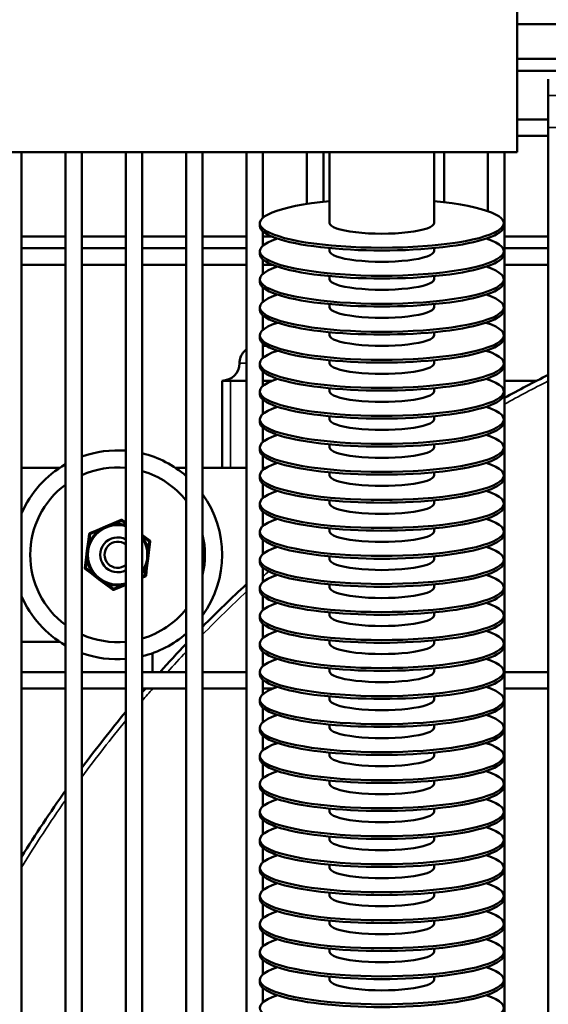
# Model space of a CAD drawing. Header units: inches. Extents: x 1 to 237, y 4 to 150.
# Tile 26 of 209: x 21.95 to 25.74, y 118.74 to 125.81. Entities that reach past the tile are written whole.
import ezdxf

# ---------------------------------------------------------------- set-up
doc = ezdxf.new("R2010")
doc.units = ezdxf.units.IN
doc.header["$LTSCALE"] = 7
doc.header["$MEASUREMENT"] = 0
for name, color, linetype, lineweight in [('Dimension (ANSI)', 7, 'Continuous', 25), ('Visible (ANSI)', 7, 'Continuous', 50), ('Visible Narrow (ANSI)', 7, 'Continuous', 35)]:
    doc.layers.add(name, color=color, linetype=linetype, lineweight=lineweight)
doc.styles.add('Dimension Text', font='tahoma.ttf')
doc.dimstyles.new('Dual Dimension', dxfattribs={"dimscale": 7, "dimtxt": 0.12, "dimasz": 0.098425, "dimexe": 0.125, "dimexo": 0.0625, "dimgap": 0.031496, "dimtad": 0, "dimtih": 1, "dimtoh": 1, "dimrnd": 1e-08, "dimzin": 4, "dimdsep": 46, "dimtxsty": 'Dimension Text', "dimcen": 0.09, "dimdle": 0.393701, "dimclrd": 256, "dimclre": 256, "dimclrt": 256, "dimadec": 0, "dimazin": 1, "dimtfac": 1, "dimtofl": 0, "dimtmove": 0, "dimatfit": 3, "dimfxl": 1, "dimtolj": 1, "dimtzin": 4, "dimlwd": -1, "dimlwe": -1, "dimarcsym": 0})

# ---------------------------------------------------------------- blocks, each defined once
blk = doc.blocks.new('*D10')
at = {"layer": 'Defpoints', "color": 0, "transparency": 16777216}
for p in [(19.813, 137.6545), (19.813, 124.9773), (98.3148, 114.6545)]:
    blk.add_point(p, dxfattribs=at)
at = {"layer": 'Dimension (ANSI)', "transparency": 16777216}
for p, q in [((19.813, 125.4148), (19.813, 138.5295)), ((98.3148, 115.092), (98.3148, 138.5295)), ((20.502, 137.6545), (54.8733, 137.6545)), ((97.6258, 137.6545), (63.2545, 137.6545))]:
    blk.add_line(p, q, dxfattribs=at)
for points in [[(20.502, 137.7693), (20.502, 137.5396), (19.813, 137.6545)], [(97.6258, 137.7693), (97.6258, 137.5396), (98.3148, 137.6545)]]:
    blk.add_solid(points, dxfattribs=at)
at = {"layer": 'Dimension (ANSI)', "transparency": 16777216, "insert": (59.0639, 137.6545), "char_height": 0.84, "attachment_point": 5, "style": 'Dimension Text'}
blk.add_mtext('\\A1;{\\H3.0x;(}\\S78.50^ 1993.9 mm;{\\H3.0x;)}', dxfattribs=at)
blk = doc.blocks.new('*D11')
at = {"layer": 'Defpoints', "color": 0, "transparency": 16777216}
for p in [(9.8018, 132.104), (32.4002, 132.104), (37.2552, 77.8445)]:
    blk.add_point(p, dxfattribs=at)
at = {"layer": 'Dimension (ANSI)', "transparency": 16777216}
for p, q in [((31.9627, 132.104), (8.9268, 132.104)), ((9.8018, 131.415), (9.8018, 106.86)), ((9.8018, 78.5334), (9.8018, 103.0884)), ((36.8177, 77.8445), (8.9268, 77.8445))]:
    blk.add_line(p, q, dxfattribs=at)
for points in [[(9.6869, 131.415), (9.9166, 131.415), (9.8018, 132.104)], [(9.6869, 78.5334), (9.9166, 78.5334), (9.8018, 77.8445)]]:
    blk.add_solid(points, dxfattribs=at)
at = {"layer": 'Dimension (ANSI)', "transparency": 16777216, "insert": (9.8018, 104.9742), "char_height": 0.84, "attachment_point": 5, "style": 'Dimension Text'}
blk.add_mtext('\\A1;{\\H3.0x;(}\\S54.26^ 1378.2 mm;{\\H3.0x;)}', dxfattribs=at)

msp = doc.modelspace()

# ---------------------------------------------------------------- linework, layer by layer
at = {"layer": 'Visible (ANSI)'}
for p, q in [((25.5146, 130.859), (25.5146, 124.859)), ((27.3073, 125.7795), (25.5146, 125.7795)), ((27.4222, 125.5295), (25.5146, 125.5295)), ((25.5146, 125.444), (27.4222, 125.444)), ((25.7382, 125.385), (25.7382, 125.2668)), ((25.7382, 125.2668), (25.7382, 125.1545)), ((25.7382, 125.1545), (25.7382, 125.0363)), ((25.7382, 125.0954), (25.5146, 125.0954)), ((25.7382, 124.9773), (25.5146, 124.9773)), ((25.7382, 125.0363), (25.7382, 113.3082)), ((25.5146, 124.859), (20.6646, 124.859)), ((21.9587, 124.859), (21.9587, 114.1345)), ((22.2737, 124.859), (22.2737, 114.1345)), ((22.3918, 124.859), (22.3918, 114.1345)), ((22.7067, 124.859), (22.7067, 114.3345)), ((22.8248, 124.859), (22.8248, 114.3345)), ((23.1398, 124.859), (23.1398, 114.1345)), ((23.2579, 124.859), (23.2579, 114.1345)), ((23.5729, 124.859), (23.5729, 114.1345)), ((23.691, 124.859), (23.691, 124.3894)), ((24.0059, 124.859), (24.0059, 124.4886)), ((24.1241, 124.859), (24.1241, 124.5042)), ((24.1685, 124.3498), (24.1685, 124.859)), ((24.9185, 124.3498), (24.9185, 124.859)), ((24.9902, 124.859), (24.9902, 124.5011)), ((25.3052, 124.859), (25.3052, 124.4364)), ((25.4233, 124.859), (25.4233, 113.3667)), ((23.6685, 124.3302), (23.6685, 124.3498)), ((25.4185, 124.3302), (25.4185, 124.3498)), ((23.691, 124.2906), (23.691, 124.1883)), ((21.9587, 124.2535), (22.2737, 124.2535)), ((22.3918, 124.2535), (22.7067, 124.2535)), ((22.8248, 124.2535), (23.1398, 124.2535)), ((23.2579, 124.2535), (23.5729, 124.2535)), ((23.691, 124.2535), (23.7559, 124.2535)), ((25.3052, 124.2436), (25.3052, 124.2352)), ((25.4233, 124.2535), (25.7382, 124.2535)), ((21.9587, 124.1702), (22.2737, 124.1702)), ((22.3918, 124.1702), (22.7067, 124.1702)), ((22.8248, 124.1702), (23.1398, 124.1702)), ((23.2579, 124.1702), (23.5729, 124.1702)), ((23.6685, 124.129), (23.6685, 124.1486)), ((24.1685, 124.1486), (24.1685, 124.1712)), ((24.9185, 124.1486), (24.9185, 124.1712)), ((25.4185, 124.129), (25.4185, 124.1486)), ((25.4233, 124.1702), (25.7382, 124.1702)), ((21.9587, 124.0521), (22.2737, 124.0521)), ((22.3918, 124.0521), (22.7067, 124.0521)), ((22.8248, 124.0521), (23.1398, 124.0521)), ((23.2579, 124.0521), (23.5729, 124.0521)), ((23.691, 124.0894), (23.691, 123.9871)), ((23.691, 124.0521), (23.7565, 124.0521)), ((25.4233, 124.0521), (25.7382, 124.0521)), ((25.3052, 124.0424), (25.3052, 124.034)), ((23.6685, 123.9279), (23.6685, 123.9474)), ((24.1685, 123.9474), (24.1685, 123.9701)), ((24.9185, 123.9474), (24.9185, 123.9701)), ((25.4185, 123.9279), (25.4185, 123.9474)), ((23.691, 123.8882), (23.691, 123.7859)), ((25.3052, 123.8412), (25.3052, 123.8329)), ((24.1685, 123.7463), (24.1685, 123.7689)), ((24.9185, 123.7463), (24.9185, 123.7689)), ((23.6685, 123.7267), (23.6685, 123.7463)), ((25.4185, 123.7267), (25.4185, 123.7463)), ((23.691, 123.687), (23.691, 123.5847)), ((25.3052, 123.6401), (25.3052, 123.6317)), ((24.1685, 123.5451), (24.1685, 123.5677)), ((24.9185, 123.5451), (24.9185, 123.5677)), ((23.6685, 123.5255), (23.6685, 123.5451)), ((23.691, 123.4859), (23.691, 123.3836)), ((25.4185, 123.5255), (25.4185, 123.5451)), ((23.714, 123.4695), (23.691, 123.4695)), ((25.3052, 123.4389), (25.3052, 123.4305)), ((24.1685, 123.3439), (24.1685, 123.3665)), ((24.9185, 123.3439), (24.9185, 123.3665)), ((23.6685, 123.3243), (23.6685, 123.3439)), ((23.691, 123.2847), (23.691, 123.1824)), ((25.4185, 123.3243), (25.4185, 123.3439)), ((23.3974, 123.2195), (23.4574, 123.2195)), ((23.3974, 123.2195), (23.3974, 122.5945)), ((23.5729, 123.2195), (23.4574, 123.2195)), ((23.7561, 123.2195), (23.691, 123.2195)), ((25.3052, 123.2377), (25.3052, 123.2294)), ((25.4233, 123.2195), (25.6558, 123.2195)), ((23.6685, 123.1232), (23.6685, 123.1427)), ((24.1685, 123.1427), (24.1685, 123.1654)), ((24.9185, 123.1427), (24.9185, 123.1654)), ((25.4185, 123.1232), (25.4185, 123.1427)), ((23.691, 123.0835), (23.691, 122.9812)), ((25.3052, 123.0366), (25.3052, 123.0282)), ((23.6685, 122.922), (23.6685, 122.9416)), ((24.1685, 122.9416), (24.1685, 122.9642)), ((24.9185, 122.9416), (24.9185, 122.9642)), ((25.4185, 122.922), (25.4185, 122.9416)), ((23.691, 122.8823), (23.691, 122.78)), ((25.3052, 122.8354), (25.3052, 122.827)), ((23.6685, 122.7208), (23.6685, 122.7404)), ((24.1685, 122.7404), (24.1685, 122.763)), ((24.9185, 122.7404), (24.9185, 122.763)), ((25.4185, 122.7208), (25.4185, 122.7404)), ((23.691, 122.6812), (23.691, 122.5789)), ((22.2328, 122.5945), (21.9587, 122.5945)), ((23.1398, 122.5945), (23.0619, 122.5945)), ((23.5729, 122.5945), (23.2579, 122.5945)), ((23.7128, 122.5945), (23.691, 122.5945)), ((25.3052, 122.6342), (25.3052, 122.6258)), ((23.6685, 122.5196), (23.6685, 122.5392)), ((24.1685, 122.5392), (24.1685, 122.5618)), ((24.9185, 122.5392), (24.9185, 122.5618)), ((25.4185, 122.5196), (25.4185, 122.5392)), ((23.691, 122.48), (23.691, 122.3777)), ((25.3052, 122.433), (25.3052, 122.4247)), ((24.1685, 122.3381), (24.1685, 122.3607)), ((24.9185, 122.3381), (24.9185, 122.3607)), ((23.6685, 122.3185), (23.6685, 122.3381)), ((25.4185, 122.3185), (25.4185, 122.3381)), ((22.6737, 122.2205), (22.622, 122.1987)), ((22.7067, 122.2017), (22.6836, 122.2192)), ((23.691, 122.2788), (23.691, 122.1765)), ((25.3052, 122.2319), (25.3052, 122.2235)), ((22.5009, 122.1475), (22.4492, 122.1257)), ((22.5614, 122.1731), (22.5009, 122.1475)), ((22.622, 122.1987), (22.5614, 122.1731)), ((24.1685, 122.1369), (24.1685, 122.1595)), ((24.9185, 122.1369), (24.9185, 122.1595)), ((22.4432, 122.1178), (22.4362, 122.0621)), ((22.8331, 122.106), (22.8248, 122.1123)), ((22.8779, 122.0722), (22.8331, 122.106)), ((23.6685, 122.1173), (23.6685, 122.1369)), ((23.691, 122.0776), (23.691, 121.9754)), ((25.4185, 122.1173), (25.4185, 122.1369)), ((22.4362, 122.0621), (22.4281, 121.9969)), ((22.8667, 121.9421), (22.8748, 122.0073)), ((22.8748, 122.0073), (22.8818, 122.063)), ((25.3052, 122.0307), (25.3052, 122.0223)), ((22.4199, 121.9317), (22.413, 121.876)), ((22.4281, 121.9969), (22.4199, 121.9317)), ((22.8585, 121.8769), (22.8667, 121.9421)), ((23.6685, 121.9161), (23.6685, 121.9357)), ((24.1685, 121.9357), (24.1685, 121.9583)), ((24.9185, 121.9357), (24.9185, 121.9583)), ((25.4185, 121.9161), (25.4185, 121.9357)), ((22.4168, 121.8668), (22.4616, 121.8329)), ((22.8516, 121.8212), (22.8585, 121.8769)), ((23.691, 121.8765), (23.691, 121.7742)), ((22.4616, 121.8329), (22.514, 121.7933)), ((22.514, 121.7933), (22.5664, 121.7536)), ((22.8248, 121.8045), (22.8455, 121.8132)), ((25.3052, 121.8295), (25.3052, 121.8211)), ((22.5664, 121.7536), (22.6111, 121.7197)), ((22.621, 121.7185), (22.6727, 121.7403)), ((22.6727, 121.7403), (22.7067, 121.7547)), ((23.6685, 121.7149), (23.6685, 121.7345)), ((24.1685, 121.7345), (24.1685, 121.7571)), ((24.9185, 121.7345), (24.9185, 121.7571)), ((25.4185, 121.7149), (25.4185, 121.7345)), ((23.691, 121.6753), (23.691, 121.573)), ((25.3052, 121.6283), (25.3052, 121.62)), ((23.6685, 121.5138), (23.6685, 121.5334)), ((24.1685, 121.5334), (24.1685, 121.556)), ((24.9185, 121.5334), (24.9185, 121.556)), ((25.4185, 121.5138), (25.4185, 121.5334)), ((23.691, 121.4741), (23.691, 121.3718)), ((25.3052, 121.4272), (25.3052, 121.4188)), ((21.9587, 121.3445), (22.2328, 121.3445)), ((23.6685, 121.3126), (23.6685, 121.3322)), ((24.1685, 121.3322), (24.1685, 121.3548)), ((24.9185, 121.3322), (24.9185, 121.3548)), ((25.4185, 121.3126), (25.4185, 121.3322)), ((22.8974, 121.2624), (22.8974, 121.1279)), ((23.691, 121.2729), (23.691, 121.1707)), ((25.3052, 121.226), (25.3052, 121.2176)), ((24.1685, 121.131), (24.1685, 121.1536)), ((24.9185, 121.131), (24.9185, 121.1536)), ((21.9587, 121.1279), (22.2737, 121.1279)), ((22.3918, 121.1279), (22.7067, 121.1279)), ((22.8248, 121.1279), (23.1398, 121.1279)), ((23.2579, 121.1279), (23.5729, 121.1279)), ((23.6685, 121.1114), (23.6685, 121.131)), ((25.4185, 121.1114), (25.4185, 121.131)), ((25.4233, 121.1279), (25.7382, 121.1279)), ((23.691, 121.0718), (23.691, 120.9695)), ((25.3052, 121.0248), (25.3052, 121.0164)), ((21.9587, 121.0098), (22.2737, 121.0098)), ((22.3918, 121.0098), (22.7067, 121.0098)), ((22.8248, 121.0098), (23.1398, 121.0098)), ((23.2579, 121.0098), (23.5729, 121.0098)), ((23.691, 121.0098), (23.764, 121.0098)), ((24.1685, 120.9298), (24.1685, 120.9524)), ((24.9185, 120.9298), (24.9185, 120.9524)), ((25.4233, 121.0098), (25.7382, 121.0098)), ((23.6685, 120.9102), (23.6685, 120.9298)), ((23.691, 120.8706), (23.691, 120.7683)), ((25.4185, 120.9102), (25.4185, 120.9298)), ((25.3052, 120.8236), (25.3052, 120.8153)), ((24.1685, 120.7287), (24.1685, 120.7513)), ((24.9185, 120.7287), (24.9185, 120.7513)), ((23.6685, 120.7091), (23.6685, 120.7287)), ((23.691, 120.6694), (23.691, 120.5671)), ((25.4185, 120.7091), (25.4185, 120.7287)), ((25.3052, 120.6225), (25.3052, 120.6141)), ((23.6685, 120.5079), (23.6685, 120.5275)), ((24.1685, 120.5275), (24.1685, 120.5501)), ((24.9185, 120.5275), (24.9185, 120.5501)), ((25.4185, 120.5079), (25.4185, 120.5275)), ((23.691, 120.4683), (23.691, 120.366)), ((25.3052, 120.4213), (25.3052, 120.4129)), ((23.6685, 120.3067), (23.6685, 120.3263)), ((24.1685, 120.3263), (24.1685, 120.3489)), ((24.9185, 120.3263), (24.9185, 120.3489)), ((25.4185, 120.3067), (25.4185, 120.3263)), ((23.691, 120.2671), (23.691, 120.1648)), ((25.3052, 120.2201), (25.3052, 120.2117)), ((23.6685, 120.1056), (23.6685, 120.1251)), ((24.1685, 120.1251), (24.1685, 120.1478)), ((24.9185, 120.1251), (24.9185, 120.1478)), ((25.4185, 120.1056), (25.4185, 120.1251)), ((23.691, 120.0659), (23.691, 119.9636)), ((25.3052, 120.0189), (25.3052, 120.0106)), ((23.6685, 119.9044), (23.6685, 119.924)), ((24.1685, 119.924), (24.1685, 119.9466)), ((24.9185, 119.924), (24.9185, 119.9466)), ((25.4185, 119.9044), (25.4185, 119.924)), ((23.691, 119.8647), (23.691, 119.7624)), ((25.3052, 119.8178), (25.3052, 119.8094)), ((24.1685, 119.7228), (24.1685, 119.7454)), ((24.9185, 119.7228), (24.9185, 119.7454)), ((23.6685, 119.7032), (23.6685, 119.7228)), ((25.4185, 119.7032), (25.4185, 119.7228)), ((23.691, 119.6636), (23.691, 119.5613)), ((25.3052, 119.6166), (25.3052, 119.6082)), ((24.1685, 119.5216), (24.1685, 119.5442)), ((24.9185, 119.5216), (24.9185, 119.5442)), ((23.6685, 119.502), (23.6685, 119.5216)), ((23.691, 119.4624), (23.691, 119.3601)), ((25.4185, 119.502), (25.4185, 119.5216)), ((25.3052, 119.4154), (25.3052, 119.4071)), ((23.6685, 119.3009), (23.6685, 119.3204)), ((24.1685, 119.3204), (24.1685, 119.3431)), ((24.9185, 119.3204), (24.9185, 119.3431)), ((25.4185, 119.3009), (25.4185, 119.3204)), ((23.691, 119.2612), (23.691, 119.1589)), ((25.3052, 119.2143), (25.3052, 119.2059)), ((23.6685, 119.0997), (23.6685, 119.1193)), ((24.1685, 119.1193), (24.1685, 119.1419)), ((24.9185, 119.1193), (24.9185, 119.1419)), ((25.4185, 119.0997), (25.4185, 119.1193)), ((23.691, 119.06), (23.691, 118.9577)), ((25.3052, 119.0131), (25.3052, 119.0047)), ((23.6685, 118.8985), (23.6685, 118.9181)), ((24.1685, 118.9181), (24.1685, 118.9407)), ((24.9185, 118.9181), (24.9185, 118.9407)), ((25.4185, 118.8985), (25.4185, 118.9181)), ((23.691, 118.8589), (23.691, 118.7566)), ((25.3052, 118.8119), (25.3052, 118.8035))]:
    msp.add_line(p, q, dxfattribs=at)
for centre, radius, start, end in [((23.6474, 123.3445), 0.125, 138.29359, 180), ((23.3974, 123.3445), 0.125, 270, 0), ((29.9902, 114.8235), 9.4488, 116.74368, 118.90333), ((29.9902, 114.8235), 9.4488, 119.72472, 119.73076), ((22.6474, 121.9695), 0.75, 85.45971, 109.92485), ((22.6474, 121.9695), 0.75, 48.95984, 76.31166), ((22.6474, 121.9695), 0.75, 119.88546, 156.66654), ((22.6474, 121.9695), 0.627, 84.56657, 114.0567), ((22.6474, 121.9695), 0.627, 38.24303, 73.55692), ((22.6474, 121.9695), 0.627, 126.58495, 233.41505), ((22.6474, 121.9695), 0.75, 324.49534, 35.50466), ((22.6776, 122.2112), 0.01, 52.87799, 112.87799), ((22.6474, 121.9695), 0.221, 74.41647, 285.58353), ((22.4531, 122.1165), 0.01, 112.87799, 172.87799), ((22.6474, 121.9695), 0.125, 61.64321, 298.35679), ((22.6474, 121.9695), 0.221, 323.42508, 36.57492), ((22.8718, 122.0642), 0.01, 352.87799, 52.87799), ((22.6474, 121.9695), 0.627, 346.84699, 13.15301), ((22.6474, 121.9695), 0.0938, 50.70741, 309.29259), ((22.4229, 121.8748), 0.01, 172.87799, 232.87799), ((29.9902, 114.8235), 9.4488, 131.76142, 131.81031), ((22.8416, 121.8224), 0.01, 292.87799, 352.87799), ((22.6172, 121.7277), 0.01, 232.87799, 292.87799), ((29.9902, 114.8235), 9.4488, 132.77856, 135.43869), ((22.6474, 121.9695), 0.75, 203.33346, 240.11454), ((22.6474, 121.9695), 0.627, 286.44308, 321.75697), ((22.6474, 121.9695), 0.627, 245.9433, 275.43343), ((22.6474, 121.9695), 0.75, 283.68834, 311.04016), ((29.9902, 114.8235), 9.4488, 136.46885, 138.14726), ((22.6474, 121.9695), 0.75, 250.07515, 274.54029), ((29.9902, 114.8235), 9.4488, 139.1017, 139.31749), ((29.9902, 114.8235), 9.4488, 140.42878, 143.52985), ((29.9902, 114.8235), 9.4488, 144.75249, 148.21167)]:
    msp.add_arc(centre, radius, start, end, dxfattribs=at)
for centre, major_axis, start_param, end_param in [((24.5435, 124.3498), (-0.875, 0), 5.1553, 10.552663), ((24.5435, 124.3498), (-0.375, 0), 0, 3.141593), ((24.5435, 124.3302), (-0.875, 0), 0, 3.141593), ((24.5435, 124.1486), (-0.875, 0), 5.741008, 9.966955), ((24.5435, 124.129), (-0.875, 0), 0, 3.141593), ((24.5435, 124.1486), (-0.375, 0), 0, 3.141593), ((24.5435, 123.9474), (-0.875, 0), 5.741008, 9.966955), ((24.5435, 123.9279), (-0.875, 0), 0, 3.141593), ((24.5435, 123.9474), (-0.375, 0), 0, 3.141593), ((24.5435, 123.7463), (-0.875, 0), 5.741008, 9.966955), ((24.5435, 123.7267), (-0.875, 0), 0, 3.141593), ((24.5435, 123.7463), (-0.375, 0), 0, 3.141593), ((24.5435, 123.5451), (-0.875, 0), 5.741008, 9.966955), ((24.5435, 123.5255), (-0.875, 0), 0, 3.141593), ((24.5435, 123.5451), (-0.375, 0), 0, 3.141593), ((24.5435, 123.3439), (-0.875, 0), 5.741008, 9.966955), ((24.5435, 123.3243), (-0.875, 0), 0, 3.141593), ((24.5435, 123.3439), (-0.375, 0), 0, 3.141593), ((24.5435, 123.1427), (-0.875, 0), 5.741008, 9.966955), ((24.5435, 123.1427), (-0.375, 0), 0, 3.141593), ((24.5435, 123.1232), (-0.875, 0), 0, 3.141593), ((24.5435, 122.9416), (-0.875, 0), 5.741008, 9.966955), ((24.5435, 122.922), (-0.875, 0), 0, 3.141593), ((24.5435, 122.9416), (-0.375, 0), 0, 3.141593), ((24.5435, 122.7404), (-0.875, 0), 5.741008, 9.966955), ((24.5435, 122.7208), (-0.875, 0), 0, 3.141593), ((24.5435, 122.7404), (-0.375, 0), 0, 3.141593), ((24.5435, 122.5392), (-0.875, 0), 5.741008, 9.966955), ((24.5435, 122.5196), (-0.875, 0), 0, 3.141593), ((24.5435, 122.5392), (-0.375, 0), 0, 3.141593), ((24.5435, 122.3381), (-0.875, 0), 5.741008, 9.966955), ((24.5435, 122.3185), (-0.875, 0), 0, 3.141593), ((24.5435, 122.3381), (-0.375, 0), 0, 3.141593), ((24.5435, 122.1369), (-0.875, 0), 5.741008, 9.966955), ((24.5435, 122.1173), (-0.875, 0), 0, 3.141593), ((24.5435, 122.1369), (-0.375, 0), 0, 3.141593), ((24.5435, 121.9357), (-0.875, 0), 5.741008, 9.966955), ((24.5435, 121.9357), (-0.375, 0), 0, 3.141593), ((24.5435, 121.9161), (-0.875, 0), 0, 3.141593), ((24.5435, 121.7345), (-0.875, 0), 5.741008, 9.966955), ((24.5435, 121.7345), (-0.375, 0), 0, 3.141593), ((24.5435, 121.7149), (-0.875, 0), 0, 3.141593), ((24.5435, 121.5334), (-0.875, 0), 5.741008, 9.966955), ((24.5435, 121.5138), (-0.875, 0), 0, 3.141593), ((24.5435, 121.5334), (-0.375, 0), 0, 3.141593), ((24.5435, 121.3322), (-0.875, 0), 5.741008, 9.966955), ((24.5435, 121.3126), (-0.875, 0), 0, 3.141593), ((24.5435, 121.3322), (-0.375, 0), 0, 3.141593), ((24.5435, 121.131), (-0.875, 0), 5.741008, 9.966955), ((24.5435, 121.1114), (-0.875, 0), 0, 3.141593), ((24.5435, 121.131), (-0.375, 0), 0, 3.141593), ((24.5435, 120.9298), (-0.875, 0), 5.741008, 9.966955), ((24.5435, 120.9102), (-0.875, 0), 0, 3.141593), ((24.5435, 120.9298), (-0.375, 0), 0, 3.141593), ((24.5435, 120.7287), (-0.875, 0), 5.741008, 9.966955), ((24.5435, 120.7091), (-0.875, 0), 0, 3.141593), ((24.5435, 120.7287), (-0.375, 0), 0, 3.141593), ((24.5435, 120.5275), (-0.875, 0), 5.741008, 9.966955), ((24.5435, 120.5275), (-0.375, 0), 0, 3.141593), ((24.5435, 120.5079), (-0.875, 0), 0, 3.141593), ((24.5435, 120.3263), (-0.875, 0), 5.741008, 9.966955), ((24.5435, 120.3067), (-0.875, 0), 0, 3.141593), ((24.5435, 120.3263), (-0.375, 0), 0, 3.141593), ((24.5435, 120.1251), (-0.875, 0), 5.741008, 9.966955), ((24.5435, 120.1056), (-0.875, 0), 0, 3.141593), ((24.5435, 120.1251), (-0.375, 0), 0, 3.141593), ((24.5435, 119.924), (-0.875, 0), 5.741008, 9.966955), ((24.5435, 119.9044), (-0.875, 0), 0, 3.141593), ((24.5435, 119.924), (-0.375, 0), 0, 3.141593), ((24.5435, 119.7228), (-0.875, 0), 5.741008, 9.966955), ((24.5435, 119.7032), (-0.875, 0), 0, 3.141593), ((24.5435, 119.7228), (-0.375, 0), 0, 3.141593), ((24.5435, 119.5216), (-0.875, 0), 5.741008, 9.966955), ((24.5435, 119.502), (-0.875, 0), 0, 3.141593), ((24.5435, 119.5216), (-0.375, 0), 0, 3.141593), ((24.5435, 119.3204), (-0.875, 0), 5.741008, 9.966955), ((24.5435, 119.3204), (-0.375, 0), 0, 3.141593), ((24.5435, 119.3009), (-0.875, 0), 0, 3.141593), ((24.5435, 119.1193), (-0.875, 0), 5.741008, 9.966955), ((24.5435, 119.1193), (-0.375, 0), 0, 3.141593), ((24.5435, 119.0997), (-0.875, 0), 0, 3.141593), ((24.5435, 118.9181), (-0.875, 0), 5.741008, 9.966955), ((24.5435, 118.8985), (-0.875, 0), 0, 3.141593), ((24.5435, 118.9181), (-0.375, 0), 0, 3.141593), ((24.5435, 118.7169), (-0.875, 0), 5.741008, 9.966955)]:
    msp.add_ellipse(centre, major_axis=major_axis, ratio=0.201087, start_param=start_param, end_param=end_param, dxfattribs=at)
for points in [[(23.5541, 123.4276), (23.5597, 123.4339), (23.5661, 123.4396), (23.5729, 123.4447)], [(23.5279, 123.3809), (23.5304, 123.3892), (23.5338, 123.3973), (23.538, 123.4049)]]:
    msp.add_open_spline(points, degree=3, dxfattribs=at)
at = {"layer": 'Visible Narrow (ANSI)'}
for p, q in [((25.8563, 125.2668), (25.7382, 125.2668)), ((25.8563, 125.0363), (25.7382, 125.0363)), ((23.5224, 123.3445), (23.5729, 123.3445)), ((23.4574, 123.2195), (23.4574, 122.5945)), ((22.6776, 122.2112), (22.6737, 122.2205)), ((22.6776, 122.2112), (22.6836, 122.2192)), ((22.5009, 122.1475), (22.5048, 122.1383)), ((22.6259, 122.1894), (22.622, 122.1987)), ((22.6259, 122.1894), (22.6776, 122.2112)), ((22.6776, 122.2112), (22.7067, 122.1892)), ((22.4432, 122.1178), (22.4531, 122.1165)), ((22.4461, 122.0609), (22.4531, 122.1165)), ((22.4492, 122.1257), (22.4531, 122.1165)), ((22.4531, 122.1165), (22.5048, 122.1383)), ((22.8271, 122.0981), (22.8331, 122.106)), ((22.8271, 122.0981), (22.8718, 122.0642)), ((22.8718, 122.0642), (22.8779, 122.0722)), ((22.4461, 122.0609), (22.4362, 122.0621)), ((22.8718, 122.0642), (22.8649, 122.0085)), ((22.8748, 122.0073), (22.8649, 122.0085)), ((22.8818, 122.063), (22.8718, 122.0642)), ((22.4199, 121.9317), (22.4298, 121.9304)), ((22.4229, 121.8748), (22.4298, 121.9304)), ((22.413, 121.876), (22.4229, 121.8748)), ((22.4229, 121.8748), (22.4168, 121.8668)), ((22.4676, 121.8409), (22.4229, 121.8748)), ((22.8486, 121.8781), (22.8416, 121.8224)), ((22.8486, 121.8781), (22.8585, 121.8769)), ((22.4676, 121.8409), (22.4616, 121.8329)), ((22.8416, 121.8224), (22.8248, 121.8154)), ((22.8455, 121.8132), (22.8416, 121.8224)), ((22.8416, 121.8224), (22.8516, 121.8212)), ((22.5664, 121.7536), (22.5724, 121.7616)), ((22.6172, 121.7277), (22.5724, 121.7616)), ((22.6111, 121.7197), (22.6172, 121.7277)), ((22.6688, 121.7495), (22.6172, 121.7277)), ((22.6172, 121.7277), (22.621, 121.7185)), ((22.6688, 121.7495), (22.6727, 121.7403))]:
    msp.add_line(p, q, dxfattribs=at)
for centre, radius, start, end in [((29.9902, 114.8235), 9.4094, 116.86455, 119.03578), ((22.6474, 121.9695), 0.211, 73.65773, 286.34227), ((22.6474, 121.9695), 0.211, 327.26058, 32.73942), ((29.9902, 114.8235), 9.4094, 131.68817, 132.0251), ((29.9902, 114.8235), 9.4094, 133.00078, 135.68265), ((29.9902, 114.8235), 9.4094, 136.72179, 137.93216), ((29.9902, 114.8235), 9.4094, 138.89373, 139.59717), ((29.9902, 114.8235), 9.4094, 140.71976, 143.85544), ((29.9902, 114.8235), 9.4094, 145.09317, 148.60063)]:
    msp.add_arc(centre, radius, start, end, dxfattribs=at)

# ---------------------------------------------------------------- dimensions: what is measured, and where the dimension line sits
at = {"layer": 'Dimension (ANSI)'}
dim = msp.add_linear_dim(base=(19.813, 137.6545), p1=(98.3148, 114.6545), p2=(19.813, 124.9773), text='{\\H3.0x;(}\\S<>^ 1993.9 mm;{\\H3.0x;)}', dimstyle='Dual Dimension', override={"dimgap": 0.031496, "dimtih": 0, "dimtoh": 0, "dimdec": 2, "dimpost": '\\X', "dimtol": 0, "dimlim": 0, "dimtp": 0, "dimtm": 0, "dimtdec": 2, "dimatfit": 1}, dxfattribs=at)
dim.commit()
dim.dimension.update_dxf_attribs({"geometry": '*D10', "text_midpoint": (59.0639, 137.6545), "dimtype": 160})
dim = msp.add_linear_dim(base=(9.8018, 132.104), p1=(37.2552, 77.8445), p2=(32.4002, 132.104), angle=270, text='{\\H3.0x;(}\\S<>^ 1378.2 mm;{\\H3.0x;)}', dimstyle='Dual Dimension', override={"dimgap": 0.031496, "dimdec": 2, "dimpost": '\\X', "dimtol": 0, "dimlim": 0, "dimtp": 0, "dimtm": 0, "dimtdec": 2, "dimatfit": 1}, dxfattribs=at)
dim.commit()
dim.dimension.update_dxf_attribs({"geometry": '*D11', "text_midpoint": (9.8018, 104.9742), "dimtype": 160})

doc.saveas('drawing.dxf')
